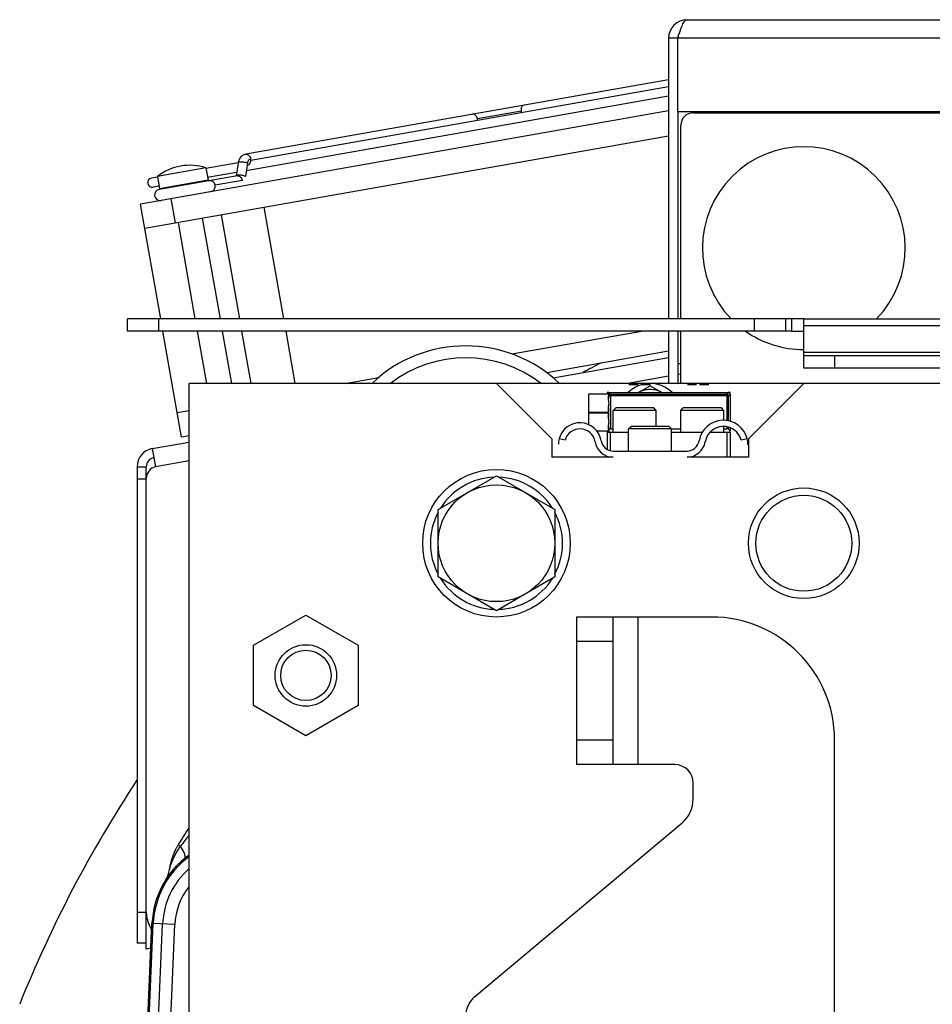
# Model space of a CAD drawing. Extents: x -1529 to 1181, y 8 to 1701.
# Tile 22 of 74: x -1508 to -1359, y 982 to 1142. Entities that reach past the tile are written whole.
import ezdxf

# ---------------------------------------------------------------- set-up
doc = ezdxf.new("R2010")
doc.units = 0
doc.header["$LTSCALE"] = 65.395
doc.layers.get('0').update_dxf_attribs({"linetype": 'CONTINUOUS'})

msp = doc.modelspace()

# ---------------------------------------------------------------- linework, layer by layer
at = {"color": 6, "linetype": 'CONTINUOUS'}
for p, q in [((-1399.04, 1141.95), (-1241.04, 1141.95)), ((-1402.04, 1138.95), (-1402.04, 1093.3)), ((-1400.54, 1138.95), (-1402.04, 1138.95)), ((-1402.04, 1132.19), (-1470.82, 1120.06)), ((-1402.04, 1131.02), (-1470.02, 1119.04)), ((-1402.04, 1129.5), (-1470.74, 1117.39)), ((-1402.04, 1127.11), (-1487.95, 1111.97)), ((-1400.54, 1126.95), (-1400.54, 1093.3)), ((-1366.54, 1126.95), (-1366.54, 1126.79)), ((-1487.26, 1108.03), (-1402.04, 1123.05)), ((-1472.07, 1118.67), (-1477.3, 1117.75)), ((-1472.08, 1118.63), (-1472.39, 1116.54)), ((-1485.17, 1116.36), (-1486.16, 1116.19)), ((-1477.31, 1117.85), (-1485.19, 1116.46)), ((-1485.19, 1116.46), (-1484.84, 1114.44)), ((-1477.31, 1117.85), (-1476.96, 1115.83)), ((-1472.3, 1117.11), (-1477.03, 1116.28)), ((-1472.19, 1116.57), (-1476.84, 1115.75)), ((-1484.91, 1114.89), (-1485.9, 1114.71)), ((-1476.85, 1115.75), (-1484.9, 1114.33)), ((-1484.66, 1093.3), (-1487.95, 1111.97)), ((-1474.83, 1110.22), (-1471.84, 1093.3)), ((-1464.61, 1093.3), (-1467.81, 1111.46)), ((-1481.84, 1108.98), (-1479.08, 1093.3)), ((-1477.9, 1109.68), (-1475.01, 1093.3)), ((-1490.04, 1091.3), (-1490.04, 1093.3)), ((-1382.04, 1093.3), (-1490.04, 1093.3)), ((-1380.04, 1093.3), (-1331.01, 1093.3)), ((-1382.04, 1091.3), (-1490.04, 1091.3)), ((-1481.27, 1074.05), (-1484.31, 1091.3)), ((-1478.72, 1091.3), (-1477.22, 1082.79)), ((-1474.66, 1091.3), (-1473.16, 1082.79)), ((-1471.49, 1091.3), (-1469.99, 1082.79)), ((-1462.76, 1082.79), (-1464.26, 1091.3)), ((-1427.56, 1087.58), (-1406.46, 1091.3)), ((-1402.04, 1091.3), (-1402.04, 1082.79)), ((-1400.54, 1091.3), (-1400.54, 1082.79)), ((-1380.04, 1085.29), (-1380.04, 1092.13)), ((-1420.81, 1083.7), (-1402.04, 1087.01)), ((-1400.04, 1085.95), (-1400.54, 1085.95)), ((-1260.04, 1087.29), (-1380.04, 1087.29)), ((-1480.04, 730.79), (-1480.04, 1082.79)), ((-1160.04, 1082.79), (-1480.04, 1082.79)), ((-1454.72, 1082.79), (-1449.17, 1083.77)), ((-1430.04, 1082.79), (-1421.04, 1073.79)), ((-1389.04, 1073.79), (-1380.04, 1082.79)), ((-1415.04, 1081.04), (-1415.04, 1078.07)), ((-1411.73, 1081.04), (-1415.04, 1081.04)), ((-1411.74, 1081.29), (-1407.76, 1081.29)), ((-1405.71, 1081.29), (-1398.26, 1081.29)), ((-1396.21, 1081.29), (-1392.34, 1081.29)), ((-1392.04, 1080.99), (-1392.04, 1076.64)), ((-1480.04, 1078.33), (-1481.96, 1077.99)), ((-1415.04, 1078.01), (-1415.04, 1076.09)), ((-1411.94, 1078.01), (-1411.94, 1078.07)), ((-1411.04, 1078.39), (-1410.64, 1078.79)), ((-1411.04, 1074.79), (-1411.04, 1078.39)), ((-1404.04, 1078.39), (-1411.04, 1078.39)), ((-1404.44, 1078.79), (-1410.64, 1078.79)), ((-1404.04, 1078.39), (-1404.44, 1078.79)), ((-1404.04, 1075.79), (-1404.04, 1078.39)), ((-1400.04, 1078.39), (-1399.64, 1078.79)), ((-1400.04, 1074.79), (-1400.04, 1078.39)), ((-1393.04, 1078.39), (-1400.04, 1078.39)), ((-1393.44, 1078.79), (-1399.64, 1078.79)), ((-1393.04, 1078.39), (-1393.44, 1078.79)), ((-1393.04, 1076.79), (-1393.04, 1078.39)), ((-1411.73, 1075.04), (-1413.7, 1075.04)), ((-1412.04, 1074.79), (-1412.04, 1072.06)), ((-1408.54, 1074.79), (-1412.04, 1074.79)), ((-1411.54, 1074.79), (-1411.54, 1071.86)), ((-1408.54, 1075.39), (-1408.14, 1075.79)), ((-1408.54, 1071.79), (-1408.54, 1075.39)), ((-1401.54, 1075.39), (-1408.54, 1075.39)), ((-1401.94, 1075.79), (-1408.14, 1075.79)), ((-1401.54, 1075.39), (-1401.94, 1075.79)), ((-1401.54, 1071.79), (-1401.54, 1075.39)), ((-1396.58, 1074.79), (-1401.54, 1074.79)), ((-1392.04, 1074.79), (-1395.36, 1074.79)), ((-1393.04, 1074.79), (-1393.04, 1075.79)), ((-1392.54, 1074.79), (-1392.54, 1070.79)), ((-1392.04, 1075.59), (-1392.04, 1075.09)), ((-1392.04, 1074.79), (-1392.04, 1070.79)), ((-1486.02, 1072.2), (-1480.04, 1073.25)), ((-1421.04, 1073.79), (-1421.04, 1070.79)), ((-1389.04, 1073.79), (-1389.04, 1070.79)), ((-1486.02, 1072.2), (-1485.5, 1069.24)), ((-1411.04, 1071.79), (-1399.04, 1071.79)), ((-1411.04, 1070.79), (-1421.04, 1070.79)), ((-1412.04, 1070.97), (-1412.04, 1070.79)), ((-1411.54, 1070.84), (-1411.54, 1070.79)), ((-1389.04, 1070.79), (-1399.04, 1070.79)), ((-1488.5, 1069.24), (-1488.5, 991.76)), ((-1487, 1067.31), (-1487, 1069.24)), ((-1439.54, 1062.28), (-1430.04, 1067.76)), ((-1430.04, 1067.76), (-1420.54, 1062.28)), ((-1439.54, 1051.31), (-1439.54, 1062.28)), ((-1420.54, 1062.28), (-1420.54, 1051.31)), ((-1430.04, 1045.82), (-1439.54, 1051.31)), ((-1420.54, 1051.31), (-1430.04, 1045.82)), ((-1469.54, 1040.2), (-1461.04, 1045.11)), ((-1461.04, 1045.11), (-1452.54, 1040.2)), ((-1417.04, 1044.79), (-1417.04, 1020.79)), ((-1395.04, 1044.79), (-1417.04, 1044.79)), ((-1411.04, 1020.79), (-1411.04, 1044.79)), ((-1469.54, 1030.39), (-1469.54, 1040.2)), ((-1452.54, 1040.2), (-1452.54, 1030.39)), ((-1461.04, 1025.48), (-1469.54, 1030.39)), ((-1452.54, 1030.39), (-1461.04, 1025.48)), ((-1375.04, 918.1), (-1375.04, 1024.79)), ((-1401.04, 1020.79), (-1417.04, 1020.79)), ((-1398.04, 1015.17), (-1398.04, 1017.79)), ((-1433.61, 982.99), (-1399.82, 1011.34)), ((-1483.54, 1002.51), (-1483.49, 1002.57)), ((-1483.49, 1002.57), (-1483.45, 1002.64)), ((-1483.45, 1002.64), (-1483.4, 1002.71)), ((-1483.4, 1002.71), (-1483.34, 1002.79)), ((-1483.34, 1002.79), (-1483.3, 1002.84)), ((-1483.3, 1002.84), (-1483.26, 1002.9)), ((-1483.26, 1002.9), (-1483.22, 1002.96)), ((-1483.22, 1002.96), (-1483.17, 1003.02)), ((-1483.17, 1003.02), (-1483.12, 1003.09)), ((-1483.12, 1003.09), (-1483.07, 1003.16)), ((-1483.07, 1003.16), (-1483.01, 1003.23)), ((-1483.01, 1003.23), (-1482.95, 1003.31)), ((-1482.95, 1003.31), (-1482.88, 1003.39)), ((-1483.84, 1002.06), (-1483.81, 1002.1)), ((-1483.81, 1002.1), (-1483.77, 1002.16)), ((-1483.77, 1002.16), (-1483.74, 1002.21)), ((-1483.74, 1002.21), (-1483.7, 1002.26)), ((-1483.7, 1002.26), (-1483.66, 1002.33)), ((-1483.66, 1002.33), (-1483.62, 1002.39)), ((-1483.62, 1002.39), (-1483.57, 1002.46)), ((-1483.57, 1002.46), (-1483.54, 1002.51)), ((-1487, 991.76), (-1487, 996.75)), ((-1487, 991.76), (-1488.5, 991.76)), ((-1486.25, 990.92), (-1487, 990.79))]:
    msp.add_line(p, q, dxfattribs=at)
at = {"color": 2, "linetype": 'CONTINUOUS'}
for p, q in [((-1400.54, 1126.95), (-1400.54, 1138.95)), ((-1426.02, 1127.05), (-1433.13, 1125.8)), ((-1326.04, 1126.95), (-1400.54, 1126.95)), ((-1398.04, 1126.79), (-1326.04, 1126.79)), ((-1362.59, 1126.79), (-1362.47, 1126.95)), ((-1360.81, 1126.95), (-1360.81, 1126.79)), ((-1360.74, 1126.79), (-1360.74, 1126.95)), ((-1400.04, 1093.3), (-1400.04, 1124.79)), ((-1470.56, 1118.61), (-1470.88, 1116.47)), ((-1472.08, 1116.58), (-1472.07, 1116.65)), ((-1476.96, 1115.83), (-1484.84, 1114.44)), ((-1471.41, 1115.8), (-1475.8, 1115.02)), ((-1383.04, 1093.3), (-1383.04, 1091.3)), ((-1382.04, 1093.3), (-1382.04, 1091.3)), ((-1380.04, 1093.3), (-1382.04, 1093.3)), ((-1380.04, 1092.13), (-1380.04, 1093.3)), ((-1400.04, 1082.79), (-1400.04, 1091.3)), ((-1382.04, 1091.3), (-1380.04, 1091.3)), ((-1402.04, 1088.02), (-1421.86, 1084.52)), ((-1260.04, 1085.29), (-1380.04, 1085.29)), ((-1412.04, 1081.29), (-1412.04, 1081.04)), ((-1411.74, 1081.29), (-1412.04, 1081.29)), ((-1411.5, 1080.76), (-1411.5, 1081.06)), ((-1408.48, 1082.59), (-1406.99, 1082.59)), ((-1407.76, 1081.29), (-1405.71, 1081.29)), ((-1406.98, 1081.29), (-1405.04, 1082.41)), ((-1406.49, 1082.59), (-1405, 1082.59)), ((-1405.04, 1082.41), (-1403.1, 1081.29)), ((-1398.98, 1082.59), (-1397.49, 1082.59)), ((-1398.26, 1081.29), (-1396.21, 1081.29)), ((-1396.99, 1082.59), (-1395.5, 1082.59)), ((-1392.57, 1081.06), (-1392.57, 1076.75)), ((-1392.04, 1081.29), (-1392.34, 1081.29)), ((-1392.04, 1080.99), (-1392.04, 1081.29)), ((-1411.8, 1080.76), (-1411.82, 1080.77)), ((-1411.8, 1080.27), (-1411.8, 1080.76)), ((-1411.8, 1080.76), (-1411.5, 1080.76)), ((-1392.27, 1076.7), (-1392.27, 1080.76)), ((-1415.04, 1078.07), (-1415.04, 1078.01)), ((-1411.84, 1078.07), (-1415.04, 1078.07)), ((-1415.04, 1078.01), (-1411.84, 1078.01)), ((-1411.8, 1077.27), (-1411.8, 1078.81)), ((-1412.04, 1075.04), (-1412.04, 1074.79)), ((-1411.8, 1075.33), (-1411.8, 1075.81)), ((-1411.04, 1075.33), (-1411.8, 1075.33)), ((-1400.04, 1075.33), (-1401.54, 1075.33)), ((-1392.57, 1075.33), (-1393.04, 1075.33)), ((-1392.57, 1075.74), (-1392.57, 1075.33)), ((-1392.27, 1075.33), (-1392.27, 1075.67)), ((-1392.04, 1075.09), (-1392.27, 1075.33)), ((-1392.04, 1074.79), (-1392.04, 1075.09)), ((-1480.04, 1074.27), (-1481.27, 1074.05)), ((-1418.88, 1073.54), (-1419.85, 1073.79)), ((-1389.25, 1073.79), (-1390.22, 1073.54)), ((-1488.5, 1069.24), (-1487, 1069.24)), ((-1487, 996.75), (-1487, 1067.31)), ((-1489.14, 924.76), (-1486.08, 994.92)), ((-1488.91, 925.3), (-1485.87, 994.92)), ((-1487, 990.79), (-1487, 991.76))]:
    msp.add_line(p, q, dxfattribs=at)
at = {"color": 9, "linetype": 'CONTINUOUS'}
for p, q in [((-1239.54, 1138.95), (-1400.54, 1138.95)), ((-1362.26, 1126.79), (-1362.26, 1126.95)), ((-1483.03, 1112.83), (-1482.33, 1108.89)), ((-1485.04, 1093.3), (-1485.04, 1091.3)), ((-1388.04, 1091.3), (-1388.04, 1093.3)), ((-1331.01, 1092.13), (-1380.04, 1092.13)), ((-1380.04, 1087.88), (-1332.04, 1087.88)), ((-1375.04, 1087.29), (-1375.04, 1085.29)), ((-1400.04, 1084.31), (-1400.54, 1084.22)), ((-1402.04, 1083.96), (-1408.65, 1082.79)), ((-1411.5, 1081.06), (-1411.74, 1081.29)), ((-1411.5, 1081.06), (-1392.57, 1081.06)), ((-1392.34, 1081.29), (-1392.57, 1081.06)), ((-1411.5, 1080.76), (-1411.5, 1075.33)), ((-1392.57, 1080.76), (-1411.5, 1080.76)), ((-1392.27, 1080.76), (-1392.04, 1080.99)), ((-1480.04, 1070.21), (-1485.5, 1069.24)), ((-1487, 1067.24), (-1488.5, 1067.24)), ((-1407.04, 1044.79), (-1407.04, 1020.79)), ((-1411.04, 1040.79), (-1417.04, 1040.79)), ((-1417.04, 1024.79), (-1411.04, 1024.79)), ((-1481.42, 1007.5), (-1481.81, 1007.75)), ((-1488.5, 996.76), (-1487, 996.76)), ((-1487.07, 932.4), (-1484.34, 994.85)), ((-1486.08, 994.92), (-1486.08, 994.94)), ((-1486.08, 994.92), (-1486.08, 994.94)), ((-1482.35, 994.76), (-1485.87, 994.92)), ((-1484.14, 953.84), (-1482.35, 994.76))]:
    msp.add_line(p, q, dxfattribs=at)
at = {"color": 6, "linetype": 'CONTINUOUS'}
msp.add_lwpolyline([(-1482.88, 1003.39), (-1482.8, 1003.49), (-1482.76, 1003.54), (-1482.72, 1003.59), (-1482.67, 1003.65), (-1482.62, 1003.7), (-1482.57, 1003.76), (-1482.52, 1003.82), (-1482.47, 1003.88), (-1482.41, 1003.95), (-1482.35, 1004.01), (-1482.29, 1004.08), (-1482.23, 1004.15), (-1482.16, 1004.22), (-1482.09, 1004.3), (-1482.01, 1004.38), (-1481.93, 1004.46), (-1481.85, 1004.54), (-1481.76, 1004.63), (-1481.67, 1004.72), (-1481.57, 1004.82), (-1481.46, 1004.92), (-1481.34, 1005.02), (-1481.22, 1005.13), (-1481.12, 1005.22)], dxfattribs=at)
at = {"color": 2, "linetype": 'CONTINUOUS'}
msp.add_circle((-1430.04, 1056.79), 12, dxfattribs=at)
at = {"color": 6, "linetype": 'CONTINUOUS'}
for centre, radius in [((-1430.04, 1056.79), 9.5), ((-1380.04, 1056.79), 9), ((-1380.04, 1056.79), 7.8), ((-1461.04, 1035.29), 5), ((-1461.04, 1035.29), 4.1)]:
    msp.add_circle(centre, radius, dxfattribs=at)
for centre, radius, start, end in [((-1399.04, 1138.95), 3, 90, 180), ((-1479.95, 1109.77), 8.5, 71.9275, 128.0725), ((-1470.03, 1118.33), 2.08, 166.0516, 171.6935), ((-1486.03, 1115.45), 0.75, 100, 280), ((-1476.68, 1114.87), 0.9, 280, 100), ((-1484.76, 1113.44), 0.9, 100, 280), ((-1435.04, 1066.79), 22.1, 46.4072, 133.5916), ((-1435.04, 1066.79), 20.16, 52.5579, 127.4423), ((-1416.46, 1072.89), 3.5, 9.418, 165.0994), ((-1393.12, 1072.79), 4, 14.4775, 170.4059), ((-1411.04, 1073.79), 2, 189.418, 270), ((-1399.04, 1073.79), 2, 270, 350.4059), ((-1430.04, 1056.79), 10.75, 92.1248, 147.8751), ((-1430.04, 1056.79), 10.75, 32.125, 87.8756), ((-1430.04, 1056.79), 10.75, 152.1248, 207.8756), ((-1430.04, 1056.79), 10.75, 332.1248, 27.8756), ((-1430.04, 1056.79), 10.75, 212.125, 267.8756), ((-1430.04, 1056.79), 10.75, 272.1248, 327.8751), ((-1395.04, 1024.79), 20, 0, 90), ((-1401.04, 1017.79), 3, 0, 90), ((-1403.04, 1015.17), 5, 310, 360), ((-1320.04, 906.79), 190.69, 147.0482, 148.0338), ((-1473.32, 1002.45), 10, 150.987, 171.9483), ((-1487.21, 1004.2), 4, 327.6118, 352.8145), ((-1482, 996.75), 5, 180, 214.3614), ((-1431.04, 979.93), 4, 130, 180)]:
    msp.add_arc(centre, radius, start, end, dxfattribs=at)
at = {"color": 2, "linetype": 'CONTINUOUS'}
for centre, radius, start, end in [((-1399.04, 1138.95), 1.5, 144.3882, 179.992), ((-1424.79, 1127.26), 1.25, 189.9572, 201.491), ((-1398.04, 1124.79), 2, 90.0002, 179.9998), ((-1434.36, 1125.58), 1.25, 358.509, 10.0428), ((-1380.04, 1104.79), 16.5, 315.8566, 224.1432), ((-1470.58, 1118.74), 0.458, 266.4285, 279.9265), ((-1472.11, 1116.13), 0.453, 100.0174, 107.9376), ((-1380.04, 1104.79), 16.5, 234.849, 270), ((-1405.04, 1077.79), 5, 44.4523, 135.5477), ((-1411.74, 1080.99), 0.301, 157.5265, 170.4189), ((-1411.5, 1080.76), 0.3, 90.0845, 177.0941), ((-1405.04, 1077.79), 4, 90.0098, 118.7517), ((-1405.04, 1077.79), 4, 61.2483, 89.9902), ((-1392.57, 1080.76), 0.3, 0.0842, 89.9158), ((-1420.66, 1080.33), 8.85, 2.4393, 2.8831), ((-1424.18, 1080.18), 12.38, 2.0954, 2.4435), ((-1411.51, 1080.76), 0.298, 177.0859, 179.9276), ((-1416.46, 1072.89), 2.5, 9.4181, 165.0994), ((-1423.29, 1075.87), 11.49, 357.2726, 357.9099), ((-1419.54, 1075.7), 7.73, 357.1046, 357.2228), ((-1411.49, 1075.29), 0.332, 176.794, 184.7621), ((-1393.12, 1072.79), 3, 14.4776, 170.4058), ((-1416.46, 1072.89), 3.5, 165.0994, 180), ((-1411.04, 1073.79), 3, 189.4181, 269.9999), ((-1399.04, 1073.79), 3, 270.0001, 350.4058), ((-1393.12, 1072.79), 4, 0, 14.4775), ((-1485.5, 1069.24), 3, 100, 180), ((-1485.5, 1069.24), 1.5, 100, 180), ((-1485, 1067.31), 2, 104.4779, 179.9997), ((-1473.32, 1002.45), 10, 148.0338, 150.987), ((-1471.59, 994.29), 14.5, 125.6236, 177.5), ((-1471.59, 994.29), 14.29, 126.2359, 177.5), ((-1473.32, 1002.45), 10, 171.9483, 172.8146), ((-1442.22, 997.12), 41.16, 171.5648, 171.8559)]:
    msp.add_arc(centre, radius, start, end, dxfattribs=at)
at = {"color": 7, "linetype": 'CONTINUOUS'}
for start, end in [(117.4267, 118.3478), (146.5156, 158.203)]:
    msp.add_arc((-1320.04, 906.79), 202, start, end, dxfattribs=at)
at = {"color": 9, "linetype": 'CONTINUOUS'}
for centre, radius, start, end in [((-1435.66, 974.36), 56.5, 141.7573, 144.081), ((-1471.59, 994.29), 12.77, 131.4293, 177.5), ((-1487.83, 995.94), 8.73, 55.1701, 55.8381), ((-1471.59, 994.29), 10.77, 141.6628, 177.5)]:
    msp.add_arc(centre, radius, start, end, dxfattribs=at)
at = {"color": 2, "linetype": 'CONTINUOUS'}
for points, knots in [([(-1400.54, 1138.95), (-1400.42, 1139.33), (-1400.24, 1139.89), (-1399.99, 1140.6), (-1399.8, 1141.05), (-1399.62, 1141.42), (-1399.44, 1141.71), (-1399.25, 1141.9), (-1399.1, 1141.95), (-1399.04, 1141.95)], [0, 0, 0, 0, 0.349767, 0.509488, 0.651903, 0.772829, 0.869754, 0.943189, 1, 1, 1, 1]), ([(-1470.03, 1119.29), (-1470.1, 1119.28), (-1470.23, 1119.22), (-1470.39, 1119.07), (-1470.51, 1118.86), (-1470.55, 1118.7), (-1470.56, 1118.61)], [0, 0, 0, 0, 0.220121, 0.455846, 0.715816, 1, 1, 1, 1]), ([(-1470.5, 1118.29), (-1470.42, 1118.31), (-1470.25, 1118.39), (-1470.08, 1118.63), (-1470, 1118.95), (-1470.01, 1119.17), (-1470.03, 1119.29)], [0, 0, 0, 0, 0.209467, 0.444656, 0.71203, 1, 1, 1, 1]), ([(-1472, 1116.66), (-1472.08, 1116.65), (-1472.21, 1116.63), (-1472.34, 1116.58), (-1472.37, 1116.54)], [0, 0, 0, 0, 0.609541, 1, 1, 1, 1]), ([(-1472.19, 1116.57), (-1472.11, 1116.59), (-1471.92, 1116.56), (-1471.68, 1116.39), (-1471.5, 1116.13), (-1471.43, 1115.91), (-1471.41, 1115.8)], [0, 0, 0, 0, 0.209467, 0.444656, 0.71203, 1, 1, 1, 1]), ([(-1470.88, 1116.47), (-1471.05, 1116.55), (-1471.43, 1116.64), (-1471.81, 1116.67), (-1472, 1116.66)], [0, 0, 0, 0, 0.492165, 1, 1, 1, 1]), ([(-1411.81, 1080.63), (-1411.81, 1080.6), (-1411.81, 1080.48), (-1411.8, 1080.36), (-1411.8, 1080.27)], [0, 0, 0, 0, 0.227197, 1, 1, 1, 1]), ([(-1411.8, 1078.81), (-1411.81, 1078.65), (-1411.81, 1078.44), (-1411.83, 1078.19), (-1411.83, 1078.11), (-1411.84, 1078.07)], [0, 0, 0, 0, 0.648817, 0.866978, 1, 1, 1, 1]), ([(-1411.83, 1077.98), (-1411.82, 1077.89), (-1411.81, 1077.66), (-1411.81, 1077.42), (-1411.8, 1077.27)], [0, 0, 0, 0, 0.377762, 1, 1, 1, 1]), ([(-1411.82, 1075.26), (-1411.82, 1075.23), (-1411.8, 1075.17), (-1411.77, 1075.11), (-1411.75, 1075.08), (-1411.74, 1075.06), (-1411.72, 1075.05), (-1411.73, 1075.04), (-1411.73, 1075.04)], [0, 0, 0, 0, 0.402399, 0.719686, 0.841104, 0.929612, 0.979174, 1, 1, 1, 1]), ([(-1411.8, 1075.81), (-1411.8, 1075.78), (-1411.81, 1075.66), (-1411.81, 1075.54), (-1411.81, 1075.45)], [0, 0, 0, 0, 0.271281, 1, 1, 1, 1])]:
    msp.add_open_spline(points, degree=3, knots=knots, dxfattribs=at)
at = {"color": 9, "linetype": 'CONTINUOUS'}
for points, knots in [([(-1425.55, 1128.05), (-1425.64, 1128.03), (-1425.81, 1127.95), (-1425.97, 1127.7), (-1426.05, 1127.39), (-1426.04, 1127.16), (-1426.02, 1127.05)], [0, 0, 0, 0, 0.209467, 0.444656, 0.71203, 1, 1, 1, 1]), ([(-1433.13, 1125.8), (-1433.15, 1125.91), (-1433.22, 1126.13), (-1433.4, 1126.39), (-1433.64, 1126.56), (-1433.83, 1126.59), (-1433.91, 1126.57)], [0, 0, 0, 0, 0.28797, 0.555344, 0.790533, 1, 1, 1, 1]), ([(-1470.82, 1120.06), (-1470.73, 1120.08), (-1470.55, 1120.06), (-1470.31, 1119.89), (-1470.12, 1119.62), (-1470.05, 1119.4), (-1470.03, 1119.29)], [0, 0, 0, 0, 0.209467, 0.444656, 0.71203, 1, 1, 1, 1]), ([(-1471.83, 1118.78), (-1471.86, 1118.77), (-1471.92, 1118.75), (-1472.02, 1118.72), (-1472.08, 1118.67), (-1472.08, 1118.63)], [0, 0, 0, 0, 0.348208, 0.62774, 1, 1, 1, 1]), ([(-1470.56, 1118.61), (-1470.66, 1118.65), (-1470.87, 1118.72), (-1471.19, 1118.78), (-1471.52, 1118.8), (-1471.73, 1118.79), (-1471.83, 1118.78)], [0, 0, 0, 0, 0.238347, 0.509106, 0.775068, 1, 1, 1, 1]), ([(-1483.25, 1003.7), (-1483.25, 1003.69), (-1483.22, 1003.78), (-1483.21, 1003.82), (-1483.16, 1003.99), (-1483.11, 1004.17), (-1483.04, 1004.39), (-1482.92, 1004.72), (-1482.75, 1005.18), (-1482.49, 1005.74), (-1482.19, 1006.33), (-1481.83, 1006.92), (-1481.56, 1007.31), (-1481.42, 1007.5)], [0, 0, 0, 0, 0.006488, 0.029155, 0.065584, 0.112726, 0.167663, 0.228598, 0.363384, 0.510499, 0.666875, 0.830428, 1, 1, 1, 1]), ([(-1480.74, 1005.55), (-1480.67, 1005.6), (-1480.64, 1005.76), (-1480.68, 1005.98), (-1480.75, 1006.22), (-1480.87, 1006.5), (-1481.08, 1006.94), (-1481.28, 1007.27), (-1481.42, 1007.5)], [0, 0, 0, 0, 0.112946, 0.202878, 0.318893, 0.460349, 0.624021, 1, 1, 1, 1]), ([(-1486.08, 994.94), (-1486.07, 995.03), (-1486.03, 995.4), (-1485.91, 995.76), (-1485.78, 996.01)], [0, 0, 0, 0, 0.242735, 1, 1, 1, 1]), ([(-1486.33, 989.07), (-1486.33, 989.15), (-1486.3, 989.47), (-1486.19, 989.79), (-1486.09, 990.01)], [0, 0, 0, 0, 0.242304, 1, 1, 1, 1])]:
    msp.add_open_spline(points, degree=3, knots=knots, dxfattribs=at)
at = {"color": 6, "linetype": 'CONTINUOUS'}
for points, knots in [([(-1470.82, 1120.06), (-1470.97, 1120.04), (-1471.26, 1119.93), (-1471.75, 1119.56), (-1471.97, 1119.13), (-1472.04, 1118.83)], [0, 0, 0, 0, 0.248614, 0.497768, 1, 1, 1, 1]), ([(-1411.73, 1081.04), (-1411.72, 1081.04), (-1411.76, 1080.99), (-1411.77, 1080.97), (-1411.78, 1080.95)], [0, 0, 0, 0, 0.235426, 1, 1, 1, 1]), ([(-1411.78, 1080.95), (-1411.79, 1080.94), (-1411.81, 1080.88), (-1411.82, 1080.82), (-1411.82, 1080.77)], [0, 0, 0, 0, 0.215201, 1, 1, 1, 1]), ([(-1411.8, 1078.81), (-1411.8, 1078.93), (-1411.76, 1079.17), (-1411.71, 1079.54), (-1411.76, 1079.91), (-1411.8, 1080.15), (-1411.8, 1080.27)], [0, 0, 0, 0, 0.241842, 0.5, 0.758158, 1, 1, 1, 1]), ([(-1411.8, 1075.81), (-1411.8, 1075.93), (-1411.76, 1076.17), (-1411.71, 1076.54), (-1411.76, 1076.91), (-1411.8, 1077.15), (-1411.8, 1077.27)], [0, 0, 0, 0, 0.241842, 0.5, 0.758158, 1, 1, 1, 1])]:
    msp.add_open_spline(points, degree=3, knots=knots, dxfattribs=at)
at = {"color": 2, "linetype": 'CONTINUOUS'}
for points in [[(-1412.01, 1081.11), (-1411.99, 1081.18), (-1411.92, 1081.24), (-1411.85, 1081.27)], [(-1411.85, 1081.27), (-1411.82, 1081.28), (-1411.78, 1081.29), (-1411.74, 1081.29)], [(-1392.34, 1081.29), (-1392.3, 1081.29), (-1392.26, 1081.28), (-1392.22, 1081.27)], [(-1392.22, 1081.27), (-1392.15, 1081.24), (-1392.09, 1081.18), (-1392.06, 1081.11)], [(-1392.06, 1081.11), (-1392.05, 1081.07), (-1392.04, 1081.03), (-1392.04, 1080.99)], [(-1411.84, 1078.01), (-1411.84, 1078), (-1411.84, 1077.99), (-1411.83, 1077.98)]]:
    msp.add_open_spline(points, degree=3, dxfattribs=at)

doc.saveas('drawing.dxf')
